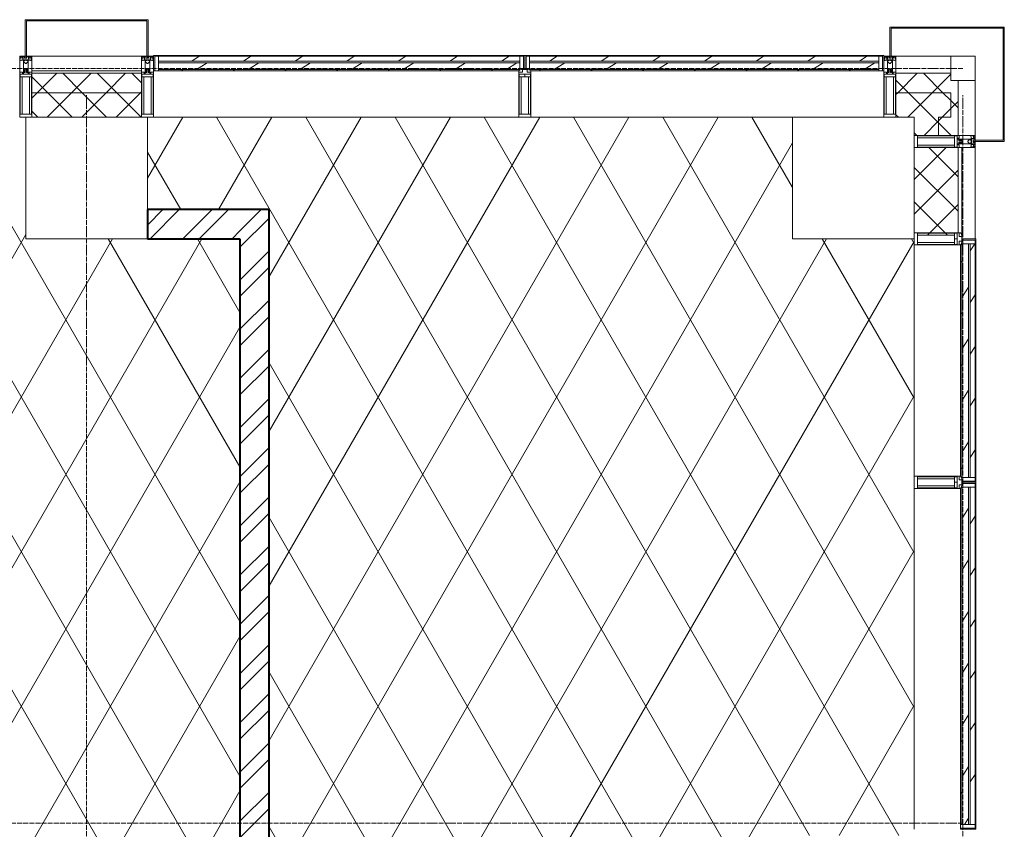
# Model space of a CAD drawing. Header units: millimetres. Extents: x 5617 to 140879, y 7718 to 151665.
# Tile 35 of 44: x 82850 to 86895, y 29975 to 33300. Entities that reach past the tile are written whole.
import ezdxf

# ---------------------------------------------------------------- set-up
doc = ezdxf.new("R2010")
doc.units = ezdxf.units.MM
doc.linetypes.add('ADSK_Линия сетки', pattern=[25, 20, -2.5, 0, -2.5])
doc.linetypes.add('Линия сетки', pattern=[25, 20, -2.5, 0, -2.5])
for name, color, linetype, lineweight in [('Импосты витража', 7, 'Continuous', 18), ('Колонны', 7, 'Continuous', 18), ('Оси', 7, 'Continuous', 9), ('Панели витража', 7, 'Continuous', 18), ('Потолки', 7, 'Continuous', 18), ('Стены разрез', 7, 'Continuous', 40), ('Стены штриховка', 7, 'Continuous', 40), ('Штриховка поверхностей', 7, 'Continuous', 18), ('Элементы узлов', 7, 'Continuous', 18)]:
    doc.layers.add(name, color=color, linetype=linetype, lineweight=lineweight)
pattern_1 = [(45, (0, 0), (-101.02788, 101.02788), []), (45, (67.35, 0), (-101.02788, 101.02788), [])]
pattern_2 = [(60, (0, 0), (-274.9631, 158.75), []), (120, (0, 0), (-274.9631, -158.75), [])]
pattern_3 = [(45, (0, 0), (-70.71068, 70.71068), []), (135, (0, 0), (-70.71068, -70.71068), [])]
pattern_4 = [(135, (31900, -136800), (-106.06602, -106.06602), [])]
pattern_5 = [(45, (-134187.5, -33150), (-106.06602, 106.06602), [])]
pattern_6 = [(45, (-135687.5, -33150), (-106.06602, 106.06602), [])]
pattern_7 = [(135, (30687.5, -136800), (-106.06602, -106.06602), [])]

# ---------------------------------------------------------------- blocks, each defined once
blk = doc.blocks.new('135_SLK_K4_AR_rvt-1-МКСС_К4_L01_1_4_350__Техпространство_лоток')
at = {"layer": 'Стены разрез', "lineweight": 9, "true_color": 0xaaaaaa}
h = blk.add_hatch(dxfattribs=at)
h.set_pattern_fill('FP_3', color=253, style=0, pattern_type=2)
h.set_pattern_definition(pattern_1)
h.paths.add_polyline_path([(133400, 32400), (133780, 32400), (133780, 32520), (133400, 32520)])
h = blk.add_hatch(dxfattribs=at)
h.set_pattern_fill('FP_3', color=253, style=0, pattern_type=2)
h.set_pattern_definition(pattern_1)
h.paths.add_polyline_path([(133900, 28100), (133900, 32520), (133780, 32520), (133780, 28100)])
at = {"layer": 'Штриховка поверхностей', "true_color": 0xaaaaaa}
h = blk.add_hatch(dxfattribs=at)
h.set_pattern_fill('FP_6', color=253, style=0, pattern_type=2)
h.set_pattern_definition(pattern_2)
h.paths.add_polyline_path([(133780, 28100), (133780, 32400), (132900, 32400), (132900, 32900), (129800, 32900), (129800, 32400), (129300, 32400), (129300, 32900), (126200, 32900), (126200, 32400), (125700, 32400), (125700, 32900), (122600, 32900), (122600, 32400), (122400, 32400), (122400, 28100), (133684.8, 28100)])
h = blk.add_hatch(dxfattribs=at)
h.set_pattern_fill('FP_6', color=253, style=0, pattern_type=2)
h.set_pattern_definition(pattern_2)
h.paths.add_polyline_path([(136550, 28220), (136549.6, 29450), (136050, 29450), (136050, 29950), (136550, 29950), (136549.6, 32400), (136050, 32400), (136050, 32900), (133400, 32900), (133400, 32520), (133900, 32520), (133900, 29820), (135300, 29820), (135300, 28220), (136549.6, 28220)])
at = {"layer": 'Потолки', "color": 253, "true_color": 0xaaaaaa}
for p, q in [((132900, 32400), (132900, 32900)), ((133400, 32900), (133400, 32520)), ((134925, 32900), (133425, 32900)), ((136050, 32900), (134975, 32900)), ((136050, 32400), (136050, 32900)), ((133400, 32400), (132900, 32400)), ((136550, 32400), (136050, 32400)), ((136550, 31425), (136550, 32375)), ((136550, 29975), (136550, 31375))]:
    blk.add_line(p, q, dxfattribs=at)
at = {"layer": 'Стены разрез', "color": 253, "true_color": 0xaaaaaa}
for p, q in [((133780, 32520), (133400, 32520)), ((133400, 32520), (133400, 32400)), ((133900, 32520), (133780, 32520)), ((133900, 29820), (133900, 32520)), ((133400, 32400), (133780, 32400)), ((133780, 32400), (133780, 28100))]:
    blk.add_line(p, q, dxfattribs=at)
blk = doc.blocks.new('Quad Corner Mullion - Q_0_100_-50-5818481-МКСС_К4_L01_1_4_350__Техпространство_лоток')
at = {"layer": 'Импосты витража', "color": 253, "lineweight": 5, "true_color": 0xaaaaaa}
for p, q in [((-100, 100), (0, 100)), ((-100, 0), (-100, 100)), ((0, 100), (0, 0)), ((0, 0), (-100, 0))]:
    blk.add_line(p, q, dxfattribs=at)
blk = doc.blocks.new('Rectangular Mullion - R_StandardFrame_50Wx250H-7228402-МКСС_К4_L01_1_4_350__Техпространство_лоток')
at = {"layer": 'Импосты витража', "color": 253, "lineweight": 5, "true_color": 0xaaaaaa}
blk.add_line((136800, 32825), (136800, 33050), dxfattribs=at)
blk = doc.blocks.new('A_PAN_VentilationGrill - Горизонтальные_Стекло-7207359-МКСС_К4_L01_1_4_350__Техпространство_лоток')
at = {"layer": 'Панели витража', "lineweight": 5}
h = blk.add_hatch(dxfattribs=at)
h.set_pattern_fill('FP_48', color=256, style=0, pattern_type=2)
h.set_pattern_definition(pattern_4)
h.paths.add_polyline_path([(495, 0), (480, 0), (480, -55.2), (495, -55), (495, -20)])
h.paths.add_polyline_path([(-480, -55.2), (-480, 0), (-495, 0), (-495, -55), (-482.9, -55.3)])
h = blk.add_hatch(dxfattribs=at)
h.set_pattern_fill('FP_47', color=256, style=0, pattern_type=2)
h.set_pattern_definition([(146.944, (31900, -57357.41), (-20.16186, -124.93236), [])])
h.paths.add_polyline_path([(480, 0), (-480, 0), (-480, -20), (480, -20), (480, -9)])
h = blk.add_hatch(dxfattribs=at)
h.set_pattern_fill('FP_48', color=256, style=0, pattern_type=2)
h.set_pattern_definition(pattern_4)
h.paths.add_polyline_path([(470, 0), (470, 3), (-470, 3), (-470, 0), (-24.9, 0)])
h = blk.add_hatch(dxfattribs=at)
h.set_pattern_fill('FP_49', color=256, style=0, pattern_type=2)
h.set_pattern_definition([(146.944, (31900, -57405.18), (-20.16186, -124.93236), [])])
h.paths.add_polyline_path([(480, -55), (480, -26.6), (-480, -26.6), (-479.9, -55), (479.9, -55)])
h = blk.add_hatch(dxfattribs=at)
h.set_pattern_fill('FP_48', color=256, style=0, pattern_type=2)
h.set_pattern_definition(pattern_4)
h.paths.add_polyline_path([(475, -55), (-475, -55), (-474.1, -60), (475, -60), (475, -56.4)])
at = {"layer": 'Панели витража', "color": 253, "lineweight": 5, "true_color": 0xaaaaaa}
for p, q in [((-470, 3), (-500, 3)), ((-500, 3), (-500, -55)), ((-495, -55), (-495, 0)), ((-495, 0), (-470, 0)), ((-470, 0), (-470, 3)), ((470, 3), (-470, 3)), ((500, 3), (470, 3)), ((470, 3), (470, 0)), ((500, -55), (500, 3)), ((-480, -20), (-480, 0)), ((480, -20), (-480, -20)), ((-480, -20), (-480, -26.6)), ((-480, -26.6), (480, -26.6)), ((-480, -55), (-480, -26.6)), ((-470, 0), (470, 0)), ((470, 0), (495, 0)), ((480, 0), (480, -20)), ((480, -26.6), (480, -20)), ((480, -26.6), (480, -55)), ((495, 0), (495, -55)), ((480, -55), (-480, -55)), ((475, -60), (-475, -60))]:
    blk.add_line(p, q, dxfattribs=at)
blk = doc.blocks.new('Rectangular Mullion - 50Wx250H-V6-МКСС_К4_L01_1_4_350__Техпространство_лоток')
at = {"layer": 'Элементы узлов', "color": 253, "lineweight": 5, "true_color": 0xaaaaaa}
for p, q in [((0, 250), (-25, 250)), ((-25, 250), (-25, 237.3)), ((-25, 65.2), (-25, 250)), ((-25, 250), (0, 250)), ((25, 250), (0, 250)), ((25, 250), (0, 250)), ((25, 237.3), (25, 250)), ((25, 65.2), (25, 250)), ((-23, 237.3), (0, 237.3)), ((-23, 237.3), (0, 237.3)), ((-23, 237.3), (-23, 73.6)), ((0, 237.3), (-14.9, 237.3)), ((-14.9, 237.3), (-14.9, 84)), ((-14.9, 84), (-14.9, 237.3)), ((14.9, 237.3), (0, 237.3)), ((0, 237.3), (23, 237.3)), ((23, 237.3), (0, 237.3)), ((14.9, 84), (14.9, 237.3)), ((14.9, 84), (14.9, 237.3)), ((23, 237.3), (23, 73.6)), ((0, 84), (-23, 84)), ((-23, 84), (-23, 73.6)), ((0, 84), (-23, 84)), ((-14.9, 84), (0, 84)), ((0, 84), (14.9, 84)), ((23, 84), (0, 84)), ((0, 84), (0, 73.6)), ((0, 84), (23, 84)), ((0, 73.6), (0, 84)), ((23, 73.6), (23, 84)), ((-25, 73.6), (-25, 65.2)), ((-25, 65.2), (-25, 60.2)), ((-10, 65.2), (-25, 65.2)), ((-25, 65.2), (-25, 60.2)), ((-25, 65.2), (-10, 65.2)), ((-10, 65.2), (-25, 65.2)), ((-23, 73.6), (0, 73.6)), ((0, 73.6), (-23, 73.6)), ((-0.5, 73.6), (-23, 73.6)), ((-10, 55), (-14, 55)), ((-14, 55), (-10, 55)), ((-10, 55), (-10, 65.2)), ((-10, 65.2), (-10, 55)), ((-10, 55), (-10, 65.2)), ((-10, 55), (0, 55)), ((0, 55), (-10, 55)), ((0, 73.6), (23, 73.6)), ((23, 73.6), (0, 73.6)), ((0, 55), (10, 55)), ((0, 55), (10, 55)), ((0.5, 73.6), (23, 73.6)), ((10, 65.2), (10, 55)), ((25, 65.2), (10, 65.2)), ((10, 55), (10, 65.2)), ((10, 65.2), (25, 65.2)), ((10, 65.2), (25, 65.2)), ((10, 55), (10, 65.2)), ((10, 55), (14, 55)), ((10, 55), (14, 55)), ((25, 65.2), (25, 73.6)), ((25, 65.2), (25, 60.2)), ((25, 60.2), (25, 65.2))]:
    blk.add_line(p, q, dxfattribs=at)
for centre, start, end in [((-14, 69.1), 218.9723, 270), ((-14, 69.1), 218.9723, 270), ((-14, 69.1), 218.9723, 270), ((14, 69.1), 270, 321.0277), ((14, 69.1), 270, 321.0277), ((14, 69.1), 270, 321.0277)]:
    blk.add_arc(centre, 14.1, start, end, dxfattribs=at)
blk = doc.blocks.new('Rectangular Mullion - R_InvisibleFrame_50Wx250H-V7-МКСС_К4_L01_1_4_350__Техпространство_лоток')
at = {"layer": 'Импосты витража', "color": 253, "lineweight": 5, "true_color": 0xaaaaaa}
for p, q in [((-25, 73.6), (-25, 237.3)), ((25, 237.3), (25, 73.6))]:
    blk.add_line(p, q, dxfattribs=at)
blk = doc.blocks.new('A_PAN_VentilationGrill - Горизонтальные_Стекло-7192618-МКСС_К4_L01_1_4_350__Техпространство_лоток')
at = {"layer": 'Панели витража', "lineweight": 5}
h = blk.add_hatch(dxfattribs=at)
h.set_pattern_fill('FP_84', color=256, style=0, pattern_type=2)
h.set_pattern_definition(pattern_5)
h.paths.add_polyline_path([(-742.5, -60), (-742.5, 0), (-757.5, 0), (-757.5, -60)])
h.paths.add_polyline_path([(745.4, -55.3), (757.5, -55), (757.5, 0), (742.5, 0), (742.5, -55.2)])
h = blk.add_hatch(dxfattribs=at)
h.set_pattern_fill('FP_83', color=256, style=0, pattern_type=2)
h.set_pattern_definition([(33.056, (-134187.5, -13458.59), (-20.16186, 124.93236), [])])
h.paths.add_polyline_path([(-742.5, -20), (742.5, -20), (742.5, 0), (-742.5, 0)])
h = blk.add_hatch(dxfattribs=at)
h.set_pattern_fill('FP_84', color=256, style=0, pattern_type=2)
h.set_pattern_definition(pattern_5)
h.paths.add_polyline_path([(-732.5, 0), (732.5, 0), (732.5, 3), (-732.5, 3)])
h = blk.add_hatch(dxfattribs=at)
h.set_pattern_fill('FP_85', color=256, style=0, pattern_type=2)
h.set_pattern_definition([(33.056, (-134187.5, -13506.35), (-20.16186, 124.93236), [])])
h.paths.add_polyline_path([(-742.5, -55), (742.5, -55), (742.5, -26.6), (-742.5, -26.6), (-742.5, -29.2)])
h = blk.add_hatch(dxfattribs=at)
h.set_pattern_fill('FP_84', color=256, style=0, pattern_type=2)
h.set_pattern_definition(pattern_5)
h.paths.add_polyline_path([(-742.5, -60), (737.5, -60), (737.5, -55), (-742.5, -55)])
at = {"layer": 'Панели витража', "color": 253, "lineweight": 5, "true_color": 0xaaaaaa}
for p, q in [((-732.5, 3), (-762.5, 3)), ((-762.5, 3), (-762.5, -60)), ((-732.5, 0), (-732.5, 3)), ((732.5, 3), (-732.5, 3)), ((762.5, 3), (732.5, 3)), ((732.5, 3), (732.5, 0)), ((762.5, -55), (762.5, 3)), ((-757.5, -60), (-757.5, 0)), ((-757.5, 0), (-732.5, 0)), ((-742.5, -20), (-742.5, 0)), ((742.5, -20), (-742.5, -20)), ((-742.5, -20), (-742.5, -26.6)), ((-742.5, -26.6), (742.5, -26.6)), ((-742.5, -55), (-742.5, -26.6)), ((-732.5, 0), (732.5, 0)), ((732.5, 0), (757.5, 0)), ((742.5, 0), (742.5, -20)), ((742.5, -26.6), (742.5, -20)), ((742.5, -26.6), (742.5, -55)), ((757.5, 0), (757.5, -55)), ((-762.5, -60), (-757.5, -60)), ((-742.5, -60), (-742.5, -55)), ((742.5, -55), (-742.5, -55)), ((737.5, -60), (-742.5, -60))]:
    blk.add_line(p, q, dxfattribs=at)
blk = doc.blocks.new('Rectangular Mullion - R_InvisibleFrame_50Wx250H-7193262-МКСС_К4_L01_1_4_350__Техпространство_лоток')
at = {"layer": 'Импосты витража', "color": 253, "lineweight": 5, "true_color": 0xaaaaaa}
blk.add_line((133445, 33090), (133430, 33090), dxfattribs=at)
blk = doc.blocks.new('Rectangular Mullion - 50Wx250H-2623690-МКСС_К4_L01_1_4_350__Техпространство_лоток')
at = {"layer": 'Элементы узлов', "color": 253, "lineweight": 5, "true_color": 0xaaaaaa}
for p, q in [((-25, 65.2), (-25, 250)), ((-25, 250), (0, 250)), ((25, 250), (0, 250)), ((25, 65.2), (25, 250)), ((-23, 237.3), (0, 237.3)), ((-23, 237.3), (-23, 73.6)), ((-14.9, 84), (-14.9, 237.3)), ((23, 237.3), (0, 237.3)), ((14.9, 84), (14.9, 237.3)), ((23, 237.3), (23, 73.6)), ((0, 84), (-23, 84)), ((0, 84), (23, 84)), ((-14, 65.2), (-25, 65.2)), ((-0.5, 73.6), (-23, 73.6)), ((-14, 71.3), (-14, 65.2)), ((-10, 71.3), (-14, 71.3)), ((-10, 53), (-10, 71.3)), ((-8.7, 53), (-10, 53)), ((-10, 53), (-10, 17)), ((-8.7, 53), (-7, 54.7)), ((-7, 65.2), (-5.9, 67.3)), ((-7, 65.2), (-7, 54.7)), ((-4.1, 67.3), (-5.9, 67.3)), ((-4.1, 67.3), (-2.9, 65.1)), ((-2.9, 65.1), (-2.9, 54.6)), ((-1.3, 53), (-2.9, 54.6)), ((0, 53), (-1.3, 53)), ((0, 53), (1.3, 53)), ((0.5, 73.6), (23, 73.6)), ((1.3, 53), (2.9, 54.6)), ((4.1, 67.3), (2.9, 65.1)), ((2.9, 65.1), (2.9, 54.6)), ((4.1, 67.3), (5.9, 67.3)), ((7, 65.2), (5.9, 67.3)), ((7, 65.2), (7, 54.7)), ((8.7, 53), (7, 54.7)), ((8.7, 53), (10, 53)), ((10, 71.3), (14, 71.3)), ((10, 53), (10, 71.3)), ((10, 53), (10, 17)), ((14, 71.3), (14, 65.2)), ((14, 65.2), (25, 65.2)), ((-23.8, 14.6), (-25, 14.2)), ((-25, 0), (-25, 14.2)), ((-22.3, 17), (-23.8, 17)), ((-23.8, 17), (-23.8, 14.6)), ((-22.5, 10.6), (-23.8, 14.6)), ((-22.5, 10.6), (-23.7, 9.9)), ((-23.7, 1.3), (-23.7, 9.9)), ((-23.7, 1.3), (-11.8, 1.3)), ((-23.2, 10.2), (-22.5, 8)), ((-22.5, 8), (-22.5, 4.5)), ((-21.3, 4.5), (-22.5, 4.5)), ((-22.3, 17), (-22.3, 16)), ((-22.3, 16), (-21.3, 16)), ((-19, 17.6), (-21.3, 16)), ((-21.3, 4.5), (-21.3, 6.5)), ((-21.3, 6.5), (-14.2, 6.5)), ((-18.4, 16.6), (-19, 17.6)), ((-7.4, 16.6), (-18.4, 16.6)), ((-14.2, 6.5), (-14.2, 4.5)), ((-13.2, 4.5), (-14.2, 4.5)), ((-13.2, 4.5), (-12.2, 7.2)), ((-12.7, 7.6), (-11.3, 11.4)), ((-12.7, 7.6), (-11.8, 6.9)), ((-12.2, 9), (-12.2, 14.8)), ((-12.2, 14.8), (0, 14.8)), ((-11.8, 1.3), (-11.8, 6.9)), ((-10.5, 11.2), (-11.3, 11.4)), ((-10.5, 1.5), (-10.5, 11.2)), ((-4.8, 1.5), (-10.5, 1.5)), ((-10, 17), (-7.5, 17)), ((-8.5, 23), (-1.5, 30)), ((-8.5, 18.5), (-8.5, 23)), ((-7.5, 18.5), (-8.5, 18.5)), ((-7.5, 17), (-7.5, 18.5)), ((-7.4, 18), (-7.4, 16.6)), ((-2.6, 18), (-7.4, 18)), ((0, 8), (-4.8, 8)), ((-4.8, 1.5), (-4.8, 8)), ((-2.6, 18), (-2.6, 16.8)), ((-2.6, 16.8), (0, 16.8)), ((-1.5, 30), (0, 30)), ((1.5, 30), (0, 30)), ((2.6, 16.8), (0, 16.8)), ((0, 14.8), (0, 16.8)), ((0, 14.8), (0, 16.8)), ((12.2, 14.8), (0, 14.8)), ((0, 0), (0, 8)), ((0, 8), (4.8, 8)), ((0, 0), (0, 8)), ((8.5, 23), (1.5, 30)), ((2.6, 18), (2.6, 16.8)), ((2.6, 18), (7.4, 18)), ((4.8, 1.5), (4.8, 8)), ((4.8, 1.5), (10.5, 1.5)), ((7.4, 18), (7.4, 16.6)), ((7.4, 16.6), (18.4, 16.6)), ((7.5, 18.5), (8.5, 18.5)), ((7.5, 17), (7.5, 18.5)), ((10, 17), (7.5, 17)), ((8.5, 18.5), (8.5, 23)), ((10.5, 11.2), (11.3, 11.4)), ((10.5, 1.5), (10.5, 11.2)), ((12.7, 7.6), (11.3, 11.4)), ((12.7, 7.6), (11.8, 6.9)), ((11.8, 1.3), (11.8, 6.9)), ((23.7, 1.3), (11.8, 1.3)), ((12.2, 9), (12.2, 14.8)), ((13.2, 4.5), (12.2, 7.2)), ((13.2, 4.5), (14.2, 4.5)), ((21.3, 6.5), (14.2, 6.5)), ((14.2, 6.5), (14.2, 4.5)), ((18.4, 16.6), (19, 17.6)), ((19, 17.6), (21.3, 16)), ((22.3, 16), (21.3, 16)), ((21.3, 4.5), (21.3, 6.5)), ((21.3, 4.5), (22.5, 4.5)), ((22.3, 17), (22.3, 16)), ((22.3, 17), (23.8, 17)), ((22.5, 10.6), (23.8, 14.6)), ((22.5, 10.6), (23.7, 9.9)), ((23.2, 10.2), (22.5, 8)), ((22.5, 8), (22.5, 4.5)), ((23.7, 1.3), (23.7, 9.9)), ((23.8, 17), (23.8, 14.6)), ((23.8, 14.6), (25, 14.2)), ((25, 0), (25, 14.2)), ((-25, 0), (0, 0)), ((25, 0), (0, 0))]:
    blk.add_line(p, q, dxfattribs=at)
for centre, start, end in [((-0.5, 73.1), 360, 90), ((0.5, 73.1), 90, 180)]:
    blk.add_arc(centre, 0.5, start, end, dxfattribs=at)
blk = doc.blocks.new('Rectangular Mullion - R_StandardFrame_50Wx250H-6301897-МКСС_К4_L01_1_4_350__Техпространство_лоток')
at = {"layer": 'Импосты витража', "color": 253, "lineweight": 5, "true_color": 0xaaaaaa}
for p, q in [((-25, 0), (-25, 250)), ((-25, 250), (25, 250)), ((25, 250), (25, 0)), ((-2.5, 0), (-25, 0)), ((25, 0), (2.5, 0))]:
    blk.add_line(p, q, dxfattribs=at)
blk = doc.blocks.new('A_PAN_VentilationGrill - Горизонтальные_Стекло-V26-МКСС_К4_L01_1_4_350__Техпространство_лоток')
at = {"layer": 'Панели витража', "lineweight": 5}
h = blk.add_hatch(dxfattribs=at)
h.set_pattern_fill('FP_87', color=256, style=0, pattern_type=2)
h.set_pattern_definition(pattern_6)
h.paths.add_polyline_path([(717.5, -60), (732.5, -60), (732.5, 0), (717.5, 0), (717.5, -55)])
h.paths.add_polyline_path([(-720.4, -55.3), (-717.5, -55), (-717.5, 0), (-732.5, 0), (-732.5, -55), (-723.5, -55)])
h = blk.add_hatch(dxfattribs=at)
h.set_pattern_fill('FP_86', color=256, style=0, pattern_type=2)
h.set_pattern_definition([(33.056, (-135687.5, -13458.59), (-20.16186, 124.93236), [])])
h.paths.add_polyline_path([(-707.5, -20), (717.5, -20), (717.5, 0), (-717.5, 0), (-717.5, -20)])
h = blk.add_hatch(dxfattribs=at)
h.set_pattern_fill('FP_87', color=256, style=0, pattern_type=2)
h.set_pattern_definition(pattern_6)
h.paths.add_polyline_path([(-707.5, 0), (707.5, 0), (707.5, 3), (-707.5, 3)])
h = blk.add_hatch(dxfattribs=at)
h.set_pattern_fill('FP_88', color=256, style=0, pattern_type=2)
h.set_pattern_definition([(33.056, (-135687.5, -13506.35), (-20.16186, 124.93236), [])])
h.paths.add_polyline_path([(-717.5, -55), (717.5, -55), (717.5, -26.6), (-717.5, -26.6), (-717.5, -29.2)])
h = blk.add_hatch(dxfattribs=at)
h.set_pattern_fill('FP_87', color=256, style=0, pattern_type=2)
h.set_pattern_definition(pattern_6)
h.paths.add_polyline_path([(-711.6, -60), (717.5, -60), (717.5, -55), (-712.5, -55), (-712.5, -60)])
at = {"layer": 'Панели витража', "color": 253, "lineweight": 5, "true_color": 0xaaaaaa}
for p, q in [((-707.5, 3), (-737.5, 3)), ((-737.5, 3), (-737.5, -55)), ((-707.5, 0), (-707.5, 3)), ((707.5, 3), (-707.5, 3)), ((737.5, 3), (707.5, 3)), ((707.5, 3), (707.5, 0)), ((737.5, -60), (737.5, 3)), ((-732.5, -55), (-732.5, 0)), ((-732.5, 0), (-707.5, 0)), ((-717.5, -20), (-717.5, 0)), ((717.5, -20), (-717.5, -20)), ((-717.5, -20), (-717.5, -26.6)), ((-717.5, -26.6), (717.5, -26.6)), ((-717.5, -55), (-717.5, -26.6)), ((-707.5, 0), (707.5, 0)), ((707.5, 0), (732.5, 0)), ((717.5, 0), (717.5, -20)), ((717.5, -26.6), (717.5, -20)), ((717.5, -26.6), (717.5, -55)), ((732.5, 0), (732.5, -60)), ((717.5, -55), (-717.5, -55)), ((717.5, -60), (-712.5, -60)), ((717.5, -55), (717.5, -60)), ((732.5, -60), (737.5, -60))]:
    blk.add_line(p, q, dxfattribs=at)
blk = doc.blocks.new('Rectangular Mullion - R_InvisibleFrame_50Wx250H-V27-МКСС_К4_L01_1_4_350__Техпространство_лоток')
at = {"layer": 'Импосты витража', "color": 253, "lineweight": 5, "true_color": 0xaaaaaa}
for p, q in [((136420, 33090), (136405, 33090)), ((136425, 32900), (136050, 32900))]:
    blk.add_line(p, q, dxfattribs=at)
blk = doc.blocks.new('Rectangular Mullion - R_InvisibleFrame_50Wx250H-7192486-МКСС_К4_L01_1_4_350__Техпространство_лоток')
at = {"layer": 'Импосты витража', "color": 253, "lineweight": 5, "true_color": 0xaaaaaa}
for p, q in [((-25, 73.6), (-25, 237.3)), ((25, 237.3), (25, 73.6))]:
    blk.add_line(p, q, dxfattribs=at)
blk = doc.blocks.new('A_SLK_PAN_Type1 - Прямой тип панели-7500136-МКСС_К4_L01_1_4_350__Техпространство_лоток')
at = {"layer": 'Колонны', "lineweight": 5}
for p, q in [((-230, 120), (235, 120)), ((-230, 115), (-230, 120)), ((230, 115), (-230, 115)), ((230, 0), (230, 115)), ((235, 120), (235, 0)), ((235, 0), (230, 0))]:
    blk.add_line(p, q, dxfattribs=at)
blk = doc.blocks.new('A_PAN_VentilationGrill - Горизонтальные_Стекло-V53-МКСС_К4_L01_1_4_350__Техпространство_лоток')
at = {"layer": 'Панели витража', "lineweight": 5}
h = blk.add_hatch(dxfattribs=at)
h.set_pattern_fill('FP_180', color=256, style=0, pattern_type=2)
h.set_pattern_definition(pattern_7)
h.paths.add_polyline_path([(707.5, -20), (707.5, 0), (692.5, 0), (692.5, -60), (707.5, -60), (707.5, -26.6)])
h.paths.add_polyline_path([(-692.5, -26.6), (-692.5, 0), (-707.5, 0), (-707.5, -55), (-692.5, -55), (-692.5, -30.1)])
h = blk.add_hatch(dxfattribs=at)
h.set_pattern_fill('FP_179', color=256, style=0, pattern_type=2)
h.set_pattern_definition([(146.944, (30687.5, -57357.41), (-20.16186, -124.93236), [])])
h.paths.add_polyline_path([(692.5, 0), (-692.5, 0), (-692.5, -20), (692.5, -20), (692.5, -9)])
h = blk.add_hatch(dxfattribs=at)
h.set_pattern_fill('FP_180', color=256, style=0, pattern_type=2)
h.set_pattern_definition(pattern_7)
h.paths.add_polyline_path([(682.5, 3), (-682.5, 3), (-682.5, 0), (682.5, 0)])
h = blk.add_hatch(dxfattribs=at)
h.set_pattern_fill('FP_181', color=256, style=0, pattern_type=2)
h.set_pattern_definition([(146.944, (30687.5, -57405.18), (-20.16186, -124.93236), [])])
h.paths.add_polyline_path([(692.5, -55), (692.5, -26.6), (-692.5, -26.6), (-692.4, -55), (556.5, -55)])
h = blk.add_hatch(dxfattribs=at)
h.set_pattern_fill('FP_180', color=256, style=0, pattern_type=2)
h.set_pattern_definition(pattern_7)
h.paths.add_polyline_path([(692.5, -60), (692.5, -55), (-687.5, -55), (-686.6, -60), (556.5, -60)])
at = {"layer": 'Панели витража', "color": 253, "lineweight": 5, "true_color": 0xaaaaaa}
for p, q in [((-682.5, 3), (-712.5, 3)), ((-712.5, 3), (-712.5, -55)), ((-707.5, -55), (-707.5, 0)), ((-707.5, 0), (-682.5, 0)), ((-682.5, 0), (-682.5, 3)), ((682.5, 3), (-682.5, 3)), ((712.5, 3), (682.5, 3)), ((682.5, 3), (682.5, 0)), ((712.5, -60), (712.5, 3)), ((-692.5, -20), (-692.5, 0)), ((692.5, -20), (-692.5, -20)), ((-692.5, -20), (-692.5, -26.6)), ((-692.5, -26.6), (692.5, -26.6)), ((-692.5, -55), (-692.5, -26.6)), ((-682.5, 0), (682.5, 0)), ((682.5, 0), (707.5, 0)), ((692.5, 0), (692.5, -20)), ((692.5, -26.6), (692.5, -20)), ((692.5, -26.6), (692.5, -55)), ((707.5, 0), (707.5, -60)), ((692.5, -55), (-692.5, -55)), ((692.5, -60), (-687.5, -60)), ((692.5, -55), (692.5, -60)), ((707.5, -60), (712.5, -60))]:
    blk.add_line(p, q, dxfattribs=at)
blk = doc.blocks.new('Rectangular Mullion - R_InvisibleFrame_50Wx250H-7206964-МКСС_К4_L01_1_4_350__Техпространство_лоток')
at = {"layer": 'Импосты витража', "color": 253, "lineweight": 5, "true_color": 0xaaaaaa}
blk.add_line((136740, 29980), (136740, 29995), dxfattribs=at)
blk = doc.blocks.new('Rectangular Mullion - R_StandardFrame_50Wx250H-V1-МКСС_К4_L01_1_4_350__Техпространство_лоток')
at = {"layer": 'Импосты витража', "color": 253, "lineweight": 5, "true_color": 0xaaaaaa}
for p, q in [((-25, 0), (-25, 250)), ((-25, 250), (25, 250)), ((25, 250), (25, 0)), ((-5, 0), (-25, 0)), ((25, 0), (0, 0))]:
    blk.add_line(p, q, dxfattribs=at)
blk = doc.blocks.new('Rectangular Mullion - R_StandardFrame_50Wx250H-7193263-МКСС_К4_L01_1_4_350__Техпространство_лоток')
at = {"layer": 'Импосты витража', "color": 253, "lineweight": 5, "true_color": 0xaaaaaa}
blk.add_line((136700, 33150), (136475, 33150), dxfattribs=at)
blk = doc.blocks.new('Rectangular Mullion - R_StandardFrame_50Wx250H-V43-МКСС_К4_L01_1_4_350__Техпространство_лоток')
at = {"layer": 'Импосты витража', "color": 253, "lineweight": 5, "true_color": 0xaaaaaa}
for p, q in [((-25, 0), (-25, 250)), ((-25, 250), (25, 250)), ((25, 250), (25, 0)), ((0, 0), (-25, 0)), ((25, 0), (5, 0))]:
    blk.add_line(p, q, dxfattribs=at)
blk = doc.blocks.new('Rectangular Mullion - R_InvisibleFrame_50Wx250H-7119932-МКСС_К4_L01_1_4_350__Техпространство_лоток')
at = {"layer": 'Импосты витража', "color": 253, "lineweight": 5, "true_color": 0xaaaaaa}
blk.add_line((132925, 15410), (133375, 15410), dxfattribs=at)
blk = doc.blocks.new('A_SLK_PAN_Type1 - Прямой тип панели-6537271-МКСС_К4_L01_1_4_350__Техпространство_лоток')
at = {"layer": 'Колонны', "lineweight": 5}
for p, q in [((-247.5, 0), (-252.5, 0)), ((-252.5, 0), (-252.5, -150)), ((-247.5, -145), (-247.5, 0)), ((225, 0), (-225, 0)), ((247.5, 0), (247.5, -145)), ((252.5, 0), (247.5, 0)), ((252.5, -150), (252.5, 0)), ((-252.5, -150), (252.5, -150)), ((247.5, -145), (-247.5, -145))]:
    blk.add_line(p, q, dxfattribs=at)
blk = doc.blocks.new('A_SLK_PAN_Type1 - Прямой тип панели-7499081-МКСС_К4_L01_1_4_350__Техпространство_лоток')
at = {"layer": 'Колонны', "lineweight": 5}
for p, q in [((232.5, 0), (232.5, -115)), ((237.5, 0), (232.5, 0)), ((237.5, -120), (237.5, 0)), ((232.5, -115), (-232.5, -115)), ((-232.5, -115), (-232.5, -120)), ((-232.5, -120), (237.5, -120))]:
    blk.add_line(p, q, dxfattribs=at)
blk = doc.blocks.new('135_SLK_K4_AR_FCD_rvt-1-МКСС_К4_L01_1_4_350__Техпространство_лоток')
at = {"layer": 'Стены разрез', "lineweight": 5, "true_color": 0xaaaaaa}
h = blk.add_hatch(dxfattribs=at)
h.set_pattern_fill('FP_34', color=253, style=0, pattern_type=2)
h.set_pattern_definition(pattern_3)
h.paths.add_polyline_path([(132925, 33000), (133375, 33000), (133375, 33080), (132925, 33080)])
h = blk.add_hatch(dxfattribs=at)
h.set_pattern_fill('FP_34', color=253, style=0, pattern_type=2)
h.set_pattern_definition(pattern_3)
h.paths.add_polyline_path([(136475, 33000), (136700, 33000), (136700, 33080), (136475, 33080)])
h = blk.add_hatch(dxfattribs=at)
h.set_pattern_fill('FP_34', color=253, style=0, pattern_type=2)
h.set_pattern_definition(pattern_3)
h.paths.add_polyline_path([(136650, 32825), (136730, 32825), (136730, 33050), (136700, 33050), (136700, 32900), (136650, 32900)])
h = blk.add_hatch(dxfattribs=at)
h.set_pattern_fill('FP_34', color=253, style=0, pattern_type=2)
h.set_pattern_definition(pattern_3)
h.paths.add_polyline_path([(132925, 32900), (133375, 32900), (133375, 33000), (132925, 33000)])
h = blk.add_hatch(dxfattribs=at)
h.set_pattern_fill('FP_34', color=253, style=0, pattern_type=2)
h.set_pattern_definition(pattern_3)
h.paths.add_polyline_path([(136650, 32900), (136700, 32900), (136700, 33000), (136475, 33000), (136475, 32900), (136550, 32900)])
h = blk.add_hatch(dxfattribs=at)
h.set_pattern_fill('FP_34', color=253, style=0, pattern_type=2)
h.set_pattern_definition(pattern_3)
h.paths.add_polyline_path([(136650, 32825), (136650, 32900), (136550, 32900), (136550, 32825)])
h = blk.add_hatch(dxfattribs=at)
h.set_pattern_fill('FP_34', color=253, style=0, pattern_type=2)
h.set_pattern_definition(pattern_3)
h.paths.add_polyline_path([(136659.7, 32414.9), (136716, 32414.9), (136716, 32423), (136726.5, 32423), (136726.5, 32425), (136730, 32425), (136730, 32775), (136550, 32775), (136550, 32425), (136562.7, 32425), (136562.7, 32414.9), (136614.1, 32414.9)])
at = {"layer": 'Стены разрез', "color": 253, "lineweight": 9, "true_color": 0xaaaaaa}
for p, q in [((133375, 33080), (132925, 33080)), ((132925, 33080), (132925, 32900)), ((133375, 32900), (133375, 33080)), ((136700, 33080), (136475, 33080)), ((136475, 33080), (136475, 32900)), ((136700, 33050), (136700, 33080)), ((136730, 33050), (136700, 33050)), ((136730, 32825), (136730, 33050)), ((132925, 32900), (133375, 32900)), ((136475, 32900), (136550, 32900)), ((136550, 32900), (136550, 32825)), ((136550, 32825), (136730, 32825)), ((136550, 32775), (136550, 32425)), ((136800, 32775), (136550, 32775)), ((136800, 32400), (136800, 32775)), ((136745, 32400), (136800, 32400))]:
    blk.add_line(p, q, dxfattribs=at)
at = {"layer": 'Стены штриховка', "color": 253, "lineweight": 9, "true_color": 0xaaaaaa}
for p, q in [((133375, 33000), (132925, 33000)), ((136700, 33000), (136475, 33000)), ((136700, 33000), (136700, 32900)), ((136700, 32900), (136700, 33000)), ((136650, 32825), (136650, 32900)), ((136700, 32900), (136650, 32900)), ((136650, 32900), (136700, 32900)), ((136730, 32425), (136730, 32775)), ((136745, 32414), (136745, 32775))]:
    blk.add_line(p, q, dxfattribs=at)
at = {"layer": 'Импосты витража', "color": 253, "lineweight": 5, "true_color": 0xaaaaaa, "extrusion": (0, 0, -1)}
for name, p, rotation in [('Rectangular Mullion - 50Wx250H-2623690-МКСС_К4_L01_1_4_350__Техпространство_лоток', (-132900, 33150), 180), ('Rectangular Mullion - R_StandardFrame_50Wx250H-6301897-МКСС_К4_L01_1_4_350__Техпространство_лоток', (-132900, 33150), 180), ('Rectangular Mullion - 50Wx250H-2623690-МКСС_К4_L01_1_4_350__Техпространство_лоток', (-133400, 33150), 180), ('Rectangular Mullion - R_StandardFrame_50Wx250H-6301897-МКСС_К4_L01_1_4_350__Техпространство_лоток', (-133400, 33150), 180), ('Rectangular Mullion - 50Wx250H-2623690-МКСС_К4_L01_1_4_350__Техпространство_лоток', (-136450, 33150), 180), ('Rectangular Mullion - R_StandardFrame_50Wx250H-V43-МКСС_К4_L01_1_4_350__Техпространство_лоток', (-136450, 33150), 180), ('Quad Corner Mullion - Q_0_100_-50-5818481-МКСС_К4_L01_1_4_350__Техпространство_лоток', (-136800, 33150), 180), ('Rectangular Mullion - 50Wx250H-V6-МКСС_К4_L01_1_4_350__Техпространство_лоток', (-134950, 33150), 180), ('Rectangular Mullion - R_InvisibleFrame_50Wx250H-7192486-МКСС_К4_L01_1_4_350__Техпространство_лоток', (-134950, 33150), 180), ('Rectangular Mullion - 50Wx250H-2623690-МКСС_К4_L01_1_4_350__Техпространство_лоток', (-136800, 32800), 269.9999999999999), ('Rectangular Mullion - R_StandardFrame_50Wx250H-V1-МКСС_К4_L01_1_4_350__Техпространство_лоток', (-136800, 32800), 269.9999999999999), ('Rectangular Mullion - 50Wx250H-V6-МКСС_К4_L01_1_4_350__Техпространство_лоток', (-136800, 32400), 269.9999999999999), ('Rectangular Mullion - R_InvisibleFrame_50Wx250H-V7-МКСС_К4_L01_1_4_350__Техпространство_лоток', (-136800, 32400), 269.9999999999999), ('Rectangular Mullion - 50Wx250H-V6-МКСС_К4_L01_1_4_350__Техпространство_лоток', (-136800, 31400), 269.9999999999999), ('Rectangular Mullion - R_InvisibleFrame_50Wx250H-V7-МКСС_К4_L01_1_4_350__Техпространство_лоток', (-136800, 31400), 269.9999999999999)]:
    blk.add_blockref(name, p, dxfattribs=dict(at, rotation=rotation))
at = {"layer": 'Импосты витража', "color": 253, "lineweight": 5, "true_color": 0xaaaaaa}
for name in ['Rectangular Mullion - R_StandardFrame_50Wx250H-7193263-МКСС_К4_L01_1_4_350__Техпространство_лоток', 'Rectangular Mullion - R_InvisibleFrame_50Wx250H-7193262-МКСС_К4_L01_1_4_350__Техпространство_лоток', 'Rectangular Mullion - R_InvisibleFrame_50Wx250H-V27-МКСС_К4_L01_1_4_350__Техпространство_лоток', 'Rectangular Mullion - R_StandardFrame_50Wx250H-7228402-МКСС_К4_L01_1_4_350__Техпространство_лоток', 'Rectangular Mullion - R_InvisibleFrame_50Wx250H-7206964-МКСС_К4_L01_1_4_350__Техпространство_лоток']:
    blk.add_blockref(name, (0, 0), dxfattribs=at)
at = {"layer": 'Импосты витража', "color": 253, "lineweight": 5, "true_color": 0xaaaaaa, "rotation": 180}
blk.add_blockref('Rectangular Mullion - R_InvisibleFrame_50Wx250H-7119932-МКСС_К4_L01_1_4_350__Техпространство_лоток', (266300, 48500), dxfattribs=at)
at = {"layer": 'Колонны', "color": 253, "lineweight": 5, "true_color": 0xaaaaaa}
for name, p, rotation in [('A_SLK_PAN_Type1 - Прямой тип панели-6537271-МКСС_К4_L01_1_4_350__Техпространство_лоток', (133150, 33150), 180), ('A_SLK_PAN_Type1 - Прямой тип панели-7499081-МКСС_К4_L01_1_4_350__Техпространство_лоток', (136687.5, 33150), 180), ('A_SLK_PAN_Type1 - Прямой тип панели-7500136-МКСС_К4_L01_1_4_350__Техпространство_лоток', (136800, 33035), 269.9999999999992)]:
    blk.add_blockref(name, p, dxfattribs=dict(at, rotation=rotation))
at = {"layer": 'Панели витража', "color": 253, "lineweight": 5, "true_color": 0xaaaaaa}
for name, p in [('A_PAN_VentilationGrill - Горизонтальные_Стекло-7192618-МКСС_К4_L01_1_4_350__Техпространство_лоток', (134187.5, 33150)), ('A_PAN_VentilationGrill - Горизонтальные_Стекло-V26-МКСС_К4_L01_1_4_350__Техпространство_лоток', (135687.5, 33150))]:
    blk.add_blockref(name, p, dxfattribs=at)
at = {"layer": 'Панели витража', "color": 253, "lineweight": 5, "true_color": 0xaaaaaa, "rotation": 270.0000000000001}
for name, p in [('A_PAN_VentilationGrill - Горизонтальные_Стекло-7207359-МКСС_К4_L01_1_4_350__Техпространство_лоток', (136800, 31900)), ('A_PAN_VentilationGrill - Горизонтальные_Стекло-V53-МКСС_К4_L01_1_4_350__Техпространство_лоток', (136800, 30687.5))]:
    blk.add_blockref(name, p, dxfattribs=at)

msp = doc.modelspace()

# ---------------------------------------------------------------- linework, layer by layer
at = {"layer": 'Оси', "linetype": 'ADSK_Линия сетки'}
for p, q in [((86724.8, 33100), (26901, 33100)), ((86724.8, 30000), (28171, 30000))]:
    msp.add_line(p, q, dxfattribs=at)
at = {"layer": 'Оси', "linetype": 'Линия сетки'}
for p, q in [((83124.8, 12025.7), (83124.8, 32990)), ((86724.8, 12025.7), (86724.8, 32990))]:
    msp.add_line(p, q, dxfattribs=at)

# ---------------------------------------------------------------- block references
at = {"lineweight": 5}
for name in ['135_SLK_K4_AR_FCD_rvt-1-МКСС_К4_L01_1_4_350__Техпространство_лоток', '135_SLK_K4_AR_rvt-1-МКСС_К4_L01_1_4_350__Техпространство_лоток']:
    msp.add_blockref(name, (-50025.2, 0), dxfattribs=at)

doc.saveas('drawing.dxf')
